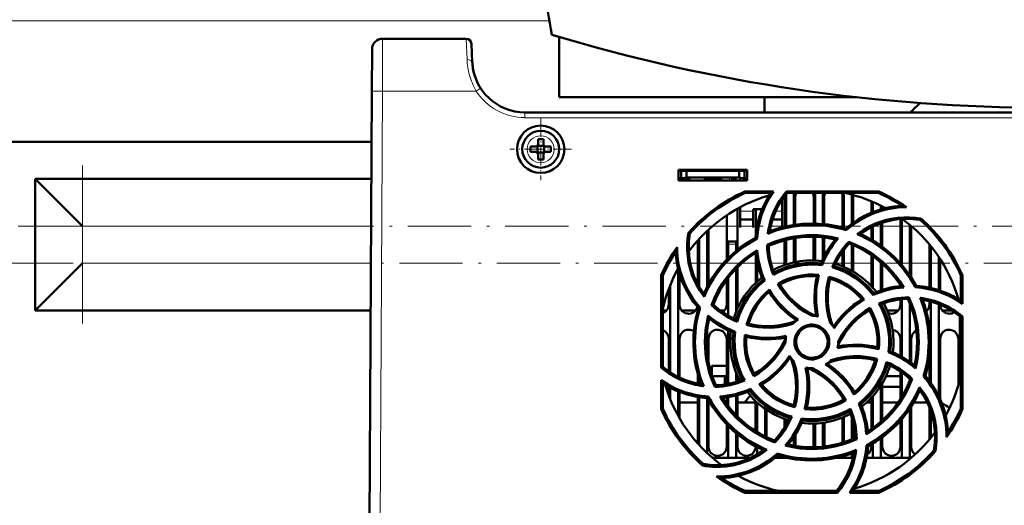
# Model space of a CAD drawing. Extents: x -1976 to 2357, y -1877 to 748.
# Tile 26 of 61: x 202 to 389, y -1624 to -1531. Entities that reach past the tile are written whole.
import ezdxf

# ---------------------------------------------------------------- set-up
doc = ezdxf.new("R2010")
doc.units = 0
doc.linetypes.add('DASHDOT', pattern=[18.5, 12, -3, 0.5, -3])

msp = doc.modelspace()

# ---------------------------------------------------------------- linework, layer by layer
at = {"color": 7, "lineweight": 18}
for p, q in [((302.22, -1531.57), (-9.09, -1531.57)), ((270.54, -1534.96), (270.49, -1544.91)), ((286.4, -1534.96), (286.59, -1538.93)), ((288.91, -1544.53), (288.32, -1544.91)), ((289.16, -1544.37), (288.91, -1544.53)), ((270.49, -1544.91), (270.07, -1626.96)), ((288.32, -1544.91), (270.49, -1544.91)), ((297.57, -1549.96), (297.57, -1548.96)), ((495.55, -1549.96), (297.57, -1549.96)), ((300.59, -1553.39), (300.57, -1553.39)), ((298, -1555.94), (298, -1555.96)), ((303.14, -1555.98), (303.14, -1555.96)), ((300.55, -1558.53), (300.57, -1558.53)), ((336.42, -1561.86), (336.42, -1561.34)), ((337.67, -1561.86), (337.67, -1561.46)), ((340.92, -1567.69), (338.42, -1567.69)), ((346.42, -1567.69), (345.21, -1567.69)), ((268.36, -1570.57), (213.57, -1570.57)), ((213.57, -1570.57), (213.57, -1577.57)), ((335.9, -1570.57), (333.16, -1570.57)), ((341.4, -1570.57), (337.92, -1570.57)), ((346.9, -1570.57), (344.23, -1570.57)), ((357.9, -1570.57), (356.84, -1570.57)), ((368.9, -1570.57), (365.42, -1570.57)), ((370.97, -1570.57), (370.92, -1570.57)), ((336.17, -1573.96), (337.67, -1573.96)), ((268.32, -1577.57), (213.57, -1577.57)), ((330.4, -1577.57), (328.98, -1577.57)), ((335.28, -1577.57), (332.43, -1577.57)), ((341.4, -1577.57), (338.82, -1577.57)), ((346.9, -1577.57), (344.31, -1577.57)), ((357.9, -1577.57), (356.59, -1577.57)), ((363.4, -1577.57), (359.93, -1577.57)), ((368.9, -1577.57), (368.85, -1577.57)), ((374.4, -1577.57), (370.93, -1577.57)), ((376.89, -1577.57), (376.43, -1577.57))]:
    msp.add_line(p, q, dxfattribs=at)
at = {"color": 7, "lineweight": 50}
for p, q in [((286.4, -1534.96), (270.54, -1534.96)), ((304.07, -1534.63), (304.07, -1546.07)), ((268.54, -1536.95), (268.49, -1544.91)), ((287.58, -1539.48), (287.4, -1535.91)), ((268.07, -1626.96), (268.49, -1544.91)), ((304.07, -1546.07), (360.57, -1546.07)), ((343.07, -1548.96), (343.07, -1546.07)), ((495.55, -1548.96), (297.57, -1548.96)), ((268.44, -1554.57), (24.69, -1554.57)), ((298.65, -1555.46), (299.57, -1555.46)), ((299.92, -1555.31), (299.93, -1555.32)), ((299.93, -1555.32), (301.21, -1555.32)), ((299.93, -1555.32), (299.93, -1556.59)), ((300.07, -1554.96), (300.07, -1554.04)), ((301.07, -1554.04), (301.07, -1554.96)), ((301.21, -1555.32), (301.22, -1555.31)), ((301.21, -1555.32), (301.21, -1556.59)), ((302.49, -1555.46), (301.57, -1555.46)), ((298.65, -1556.46), (299.57, -1556.46)), ((299.93, -1556.59), (299.92, -1556.61)), ((301.21, -1556.59), (299.93, -1556.59)), ((300.07, -1556.96), (300.07, -1557.88)), ((301.07, -1556.96), (301.07, -1557.88)), ((301.21, -1556.59), (301.22, -1556.61)), ((302.49, -1556.46), (301.57, -1556.46)), ((326.77, -1561.86), (326.77, -1559.86)), ((326.77, -1559.86), (339.77, -1559.86)), ((326.77, -1560.07), (339.77, -1560.07)), ((326.77, -1561.46), (327.27, -1561.46)), ((327.27, -1560.07), (327.27, -1561.52)), ((327.27, -1561.52), (328.27, -1561.34)), ((329.02, -1561.46), (327.6, -1561.46)), ((328.27, -1560.07), (328.27, -1561.34)), ((328.27, -1561.34), (338.27, -1561.34)), ((329.02, -1561.34), (329.02, -1561.46)), ((329.02, -1561.34), (329.02, -1561.46)), ((329.02, -1561.34), (329.02, -1561.46)), ((329.02, -1561.34), (329.02, -1561.46)), ((329.02, -1561.34), (329.02, -1561.46)), ((331.52, -1561.46), (331.52, -1561.34)), ((333.27, -1561.46), (331.52, -1561.46)), ((335.02, -1561.46), (333.27, -1561.46)), ((335.02, -1561.34), (335.02, -1561.46)), ((335.02, -1561.34), (335.02, -1561.46)), ((335.02, -1561.34), (335.02, -1561.46)), ((335.02, -1561.34), (335.02, -1561.46)), ((335.02, -1561.34), (335.02, -1561.46)), ((335.02, -1561.34), (335.02, -1561.46)), ((335.02, -1561.34), (335.02, -1561.46)), ((336.92, -1561.34), (336.92, -1561.46)), ((337.67, -1561.46), (336.92, -1561.46)), ((336.92, -1561.86), (336.92, -1561.46)), ((337.37, -1561.46), (337.37, -1561.86)), ((337.37, -1561.46), (337.67, -1561.46)), ((338.27, -1560.07), (338.27, -1561.34)), ((338.27, -1561.34), (339.27, -1561.52)), ((338.42, -1561.86), (338.42, -1561.37)), ((339.27, -1561.52), (339.27, -1560.07)), ((339.27, -1561.46), (339.77, -1561.46)), ((339.77, -1559.86), (339.77, -1561.86)), ((268.41, -1561.57), (204.57, -1561.57)), ((213.57, -1570.57), (204.57, -1561.57)), ((204.57, -1561.57), (204.57, -1586.57)), ((339.77, -1561.86), (326.77, -1561.86)), ((327.27, -1561.86), (327.27, -1561.52)), ((339.27, -1561.52), (339.27, -1561.86)), ((339.35, -1563.98), (344.78, -1563.98)), ((339.41, -1564.26), (339.35, -1563.98)), ((344.25, -1564.26), (339.41, -1564.26)), ((346.91, -1570.66), (346.91, -1564.96)), ((347.17, -1564.5), (347.17, -1570.6)), ((347.23, -1563.98), (364.78, -1563.98)), ((347.36, -1564.26), (347.23, -1563.98)), ((364.72, -1564.26), (347.36, -1564.26)), ((348.67, -1564.26), (348.67, -1570.32)), ((348.92, -1564.96), (348.92, -1570.28)), ((352.41, -1570.06), (352.41, -1564.96)), ((352.67, -1564.26), (352.67, -1570.07)), ((354.17, -1564.26), (354.17, -1570.16)), ((354.42, -1564.96), (354.42, -1570.18)), ((357.91, -1570.83), (357.91, -1564.96)), ((358.17, -1564.26), (358.17, -1570.9)), ((359.67, -1564.57), (359.67, -1570.09)), ((359.92, -1564.96), (359.92, -1569.9)), ((364.78, -1563.98), (364.72, -1564.26)), ((338.42, -1566.97), (338.42, -1567.87)), ((346.42, -1567.87), (346.42, -1565.51)), ((363.41, -1567.98), (363.41, -1565.87)), ((363.67, -1565.98), (363.67, -1567.88)), ((365.17, -1566.69), (365.17, -1567.37)), ((365.42, -1566.82), (365.42, -1567.29)), ((335.9, -1576.91), (335.91, -1568.48)), ((337.92, -1567.24), (337.93, -1575.06)), ((338.42, -1567.87), (338.42, -1570.82)), ((340.92, -1567.32), (342.63, -1567.32)), ((340.92, -1567.87), (340.92, -1567.32)), ((340.92, -1570.82), (340.92, -1567.87)), ((341.4, -1572.63), (341.41, -1567.32)), ((346.42, -1570.78), (346.42, -1567.87)), ((338.42, -1569.32), (340.92, -1569.32)), ((344.57, -1569.32), (346.42, -1569.32)), ((363.4, -1573.13), (363.41, -1570.72)), ((363.67, -1570.6), (363.67, -1573.28)), ((365.17, -1569.99), (365.17, -1574.27)), ((365.42, -1569.9), (365.43, -1574.46)), ((368.9, -1577.63), (368.91, -1569.21)), ((369.17, -1569.19), (369.17, -1577.94)), ((370.67, -1570.31), (370.67, -1579.9)), ((370.93, -1570.53), (370.93, -1580.3)), ((372.66, -1569.39), (372.79, -1569.13)), ((328.9, -1571.96), (328.63, -1571.83)), ((332.17, -1571.47), (332.17, -1582.06)), ((332.43, -1571.22), (332.43, -1581.57)), ((338.42, -1570.82), (338.42, -1570.82)), ((340.92, -1570.82), (340.92, -1570.82)), ((352.4, -1577.06), (352.4, -1572.56)), ((352.67, -1572.57), (352.67, -1577.07)), ((354.17, -1572.67), (354.17, -1576.86)), ((358.6, -1571.33), (358.53, -1571.01)), ((330.4, -1581.56), (330.4, -1573.28)), ((330.67, -1572.99), (330.67, -1582.04)), ((336.17, -1573.96), (336.17, -1573.46)), ((337.67, -1573.46), (336.17, -1573.46)), ((336.17, -1576.64), (336.17, -1573.96)), ((337.67, -1573.46), (337.67, -1573.96)), ((337.67, -1575.27), (337.67, -1573.96)), ((341.68, -1572.93), (341.4, -1572.75)), ((343.57, -1574.14), (343.87, -1574.32)), ((346.9, -1577.95), (346.9, -1573.24)), ((347.17, -1573.17), (347.17, -1577.86)), ((348.67, -1572.85), (348.67, -1577.44)), ((348.93, -1572.81), (348.93, -1577.38)), ((354.43, -1572.7), (354.43, -1576.31)), ((359.09, -1573.53), (359.16, -1573.86)), ((359.67, -1574.06), (359.67, -1579.05)), ((359.93, -1574.17), (359.93, -1579.2)), ((374.4, -1582.24), (374.4, -1574.07)), ((374.67, -1574.39), (374.67, -1582.3)), ((341.4, -1581.31), (341.4, -1575.64)), ((357.9, -1578.2), (357.9, -1575.39)), ((358.17, -1575.03), (358.17, -1578.31)), ((363.4, -1581.99), (363.4, -1576.08)), ((363.67, -1576.27), (363.67, -1582.28)), ((213.57, -1577.57), (204.57, -1586.57)), ((341.67, -1581.07), (341.67, -1577.17)), ((354.01, -1577.99), (353.82, -1577.66)), ((365.17, -1577.45), (365.17, -1582.76)), ((365.43, -1577.68), (365.43, -1582.67)), ((376.17, -1576.43), (376.17, -1582.71)), ((376.43, -1576.83), (376.43, -1582.8)), ((323.45, -1597.41), (323.47, -1579.84)), ((323.47, -1579.84), (323.77, -1579.91)), ((323.77, -1597.26), (323.77, -1579.91)), ((326.67, -1578.69), (326.67, -1599.17)), ((326.93, -1579.66), (326.93, -1585.46)), ((337.67, -1586.83), (337.67, -1578.68)), ((337.93, -1578.41), (337.93, -1585.46)), ((380.37, -1579.91), (380.66, -1579.84)), ((380.37, -1584.75), (380.37, -1579.91)), ((380.66, -1579.84), (380.67, -1585.32)), ((325.17, -1581.73), (325.17, -1598.31)), ((335.9, -1585.46), (335.9, -1580.78)), ((336.17, -1587.55), (336.17, -1580.43)), ((343.14, -1580.88), (342.77, -1580.79)), ((345.59, -1581.52), (346, -1581.63)), ((355.3, -1580.18), (355.51, -1580.55)), ((368.9, -1581.95), (368.9, -1581.76)), ((371.69, -1582.18), (371.87, -1581.89)), ((324.9, -1585.46), (324.9, -1582.41)), ((363.74, -1583.64), (363.84, -1583.27)), ((333.02, -1585.54), (333.37, -1585.46)), ((368.9, -1585.46), (368.9, -1584.47)), ((369.17, -1584.44), (369.17, -1595.38)), ((370.31, -1584.36), (370.5, -1584.06)), ((370.67, -1585.21), (370.67, -1596.34)), ((374.4, -1585.46), (374.4, -1584.81)), ((374.67, -1584.88), (374.67, -1600.34)), ((376.17, -1585.38), (376.17, -1602.84)), ((379.9, -1584.45), (379.9, -1584.42)), ((268.27, -1586.57), (204.57, -1586.57)), ((324.49, -1586.57), (323.76, -1586.57)), ((329.99, -1586.57), (327.34, -1586.57)), ((330.85, -1586.02), (330.51, -1586.1)), ((335.49, -1586.57), (334.69, -1586.57)), ((363, -1586.5), (363.11, -1586.08)), ((368.49, -1586.57), (366.36, -1586.57)), ((373.99, -1586.57), (373.76, -1586.57)), ((378.58, -1586.57), (376.84, -1586.57)), ((339.67, -1589.33), (340.05, -1589.12)), ((380.17, -1587.69), (380.17, -1599.73)), ((380.37, -1587.86), (380.67, -1587.72)), ((380.37, -1605.21), (380.37, -1587.86)), ((380.67, -1587.72), (380.68, -1605.28)), ((332.17, -1590.55), (332.17, -1594.56)), ((336.17, -1600.51), (336.17, -1590.37)), ((337.5, -1590.61), (337.17, -1590.81)), ((324.89, -1598.12), (324.9, -1591.96)), ((326.93, -1591.96), (326.94, -1599.3)), ((332.43, -1591.96), (332.44, -1596.41)), ((335.89, -1600.56), (335.9, -1591.96)), ((347.07, -1592.56), (347.07, -1592.67)), ((357.07, -1592.56), (357.06, -1592.45)), ((368.89, -1595.23), (368.9, -1591.96)), ((370.93, -1591.96), (370.94, -1596.54)), ((376.43, -1591.96), (376.44, -1603.43)), ((379.89, -1600.73), (379.9, -1591.96)), ((366.62, -1594.52), (366.96, -1594.31)), ((364.47, -1595.78), (364.08, -1596.01)), ((374.39, -1599.97), (374.39, -1595.35)), ((323.77, -1597.26), (323.45, -1597.41)), ((330.39, -1600.46), (330.39, -1598.61)), ((335.89, -1597.07), (333.07, -1597.07)), ((333.07, -1598.81), (333.07, -1597.07)), ((337.67, -1600.15), (337.67, -1598.3)), ((341.02, -1599.05), (341.13, -1598.62)), ((367.02, -1597.07), (366.89, -1597.07)), ((367.02, -1597.07), (366.89, -1597.07)), ((368.89, -1603.38), (368.89, -1598.16)), ((369.17, -1598.35), (369.17, -1602.94)), ((323.45, -1605.28), (323.45, -1599.78)), ((323.77, -1605.21), (323.77, -1600.38)), ((330.67, -1599.51), (330.67, -1600.52)), ((335.89, -1599.07), (333.15, -1599.07)), ((335.57, -1600.61), (335.57, -1599.07)), ((337.94, -1598.94), (337.94, -1600.07)), ((338, -1599.07), (337.94, -1599.07)), ((365.44, -1600.4), (365.44, -1607.43)), ((368.89, -1599.07), (366.13, -1599.07)), ((370.67, -1599.57), (370.67, -1599.91)), ((371.13, -1599.58), (370.76, -1599.66)), ((373.27, -1599.1), (373.62, -1599.02)), ((324.89, -1602.69), (324.89, -1601.06)), ((325.17, -1601.21), (325.17, -1603.4)), ((326.67, -1601.93), (326.67, -1606.56)), ((326.94, -1602.04), (326.94, -1607.05)), ((333.62, -1601.08), (333.82, -1600.76)), ((340.29, -1601.85), (340.39, -1601.47)), ((365.17, -1600.85), (365.17, -1607.68)), ((368.89, -1601.07), (365.44, -1601.07)), ((326.94, -1604.07), (330.39, -1604.07)), ((330.39, -1611.82), (330.39, -1603.01)), ((330.67, -1603.06), (330.67, -1612.13)), ((332.17, -1603.22), (332.17, -1613.66)), ((332.26, -1603.23), (332.45, -1602.92)), ((332.44, -1603.57), (332.44, -1612.46)), ((332.44, -1604.07), (332.73, -1604.07)), ((335.71, -1604.07), (335.89, -1604.07)), ((335.89, -1604.32), (335.89, -1603.09)), ((336.17, -1604.69), (336.17, -1603.05)), ((337.67, -1606.44), (337.67, -1602.74)), ((337.94, -1602.67), (337.94, -1606.72)), ((337.94, -1604.07), (341.39, -1604.07)), ((341.39, -1609.47), (341.39, -1603.8)), ((341.67, -1609.64), (341.67, -1604.05)), ((358.56, -1603.61), (358.13, -1603.49)), ((360.97, -1604.24), (361.36, -1604.33)), ((362.44, -1604.07), (363.39, -1604.07)), ((363.39, -1609.05), (363.39, -1603.14)), ((363.67, -1602.84), (363.67, -1608.85)), ((365.44, -1604.07), (368.42, -1604.07)), ((371.4, -1604.07), (373.99, -1604.07)), ((323.77, -1605.21), (323.45, -1605.28)), ((343.17, -1605.25), (343.17, -1610.47)), ((343.44, -1605.44), (343.44, -1610.61)), ((348.62, -1604.58), (348.85, -1604.97)), ((370.67, -1605.22), (370.67, -1614.56)), ((370.94, -1604.81), (370.94, -1612.46)), ((374.39, -1611.07), (374.39, -1604.99)), ((374.67, -1605.74), (374.67, -1610.73)), ((380.68, -1605.28), (380.37, -1605.21)), ((335.89, -1612.46), (335.89, -1608.2)), ((346.89, -1608.74), (346.89, -1607.17)), ((347.17, -1607.27), (347.17, -1608.26)), ((350.1, -1607.11), (350.31, -1607.46)), ((352.39, -1612.46), (352.39, -1608.06)), ((352.67, -1608.05), (352.67, -1612.55)), ((354.17, -1607.92), (354.17, -1612.45)), ((354.44, -1607.88), (354.44, -1612.42)), ((357.89, -1611.7), (357.89, -1606.93)), ((358.17, -1606.81), (358.17, -1611.61)), ((359.67, -1607), (359.67, -1611.06)), ((359.94, -1608.09), (359.94, -1610.94)), ((368.89, -1612.46), (368.89, -1607.5)), ((369.17, -1607.18), (369.17, -1614.56)), ((336.17, -1614.56), (336.17, -1608.48)), ((337.67, -1614.56), (337.67, -1609.85)), ((337.94, -1610.08), (337.94, -1612.46)), ((345.05, -1611.64), (344.97, -1611.26)), ((348.67, -1610.6), (348.67, -1612.27)), ((348.94, -1610.17), (348.94, -1612.32)), ((360.59, -1611.01), (360.26, -1610.8)), ((363.67, -1611.84), (363.67, -1614.56)), ((365.17, -1610.86), (365.17, -1614.56)), ((365.44, -1610.65), (365.44, -1612.46)), ((341.39, -1612.46), (341.39, -1612.37)), ((341.67, -1613.89), (341.67, -1612.51)), ((345.6, -1614.11), (345.52, -1613.75)), ((352.38, -1612.56), (352.39, -1612.46)), ((359.67, -1613.74), (359.67, -1614.56)), ((362.42, -1612.17), (362.73, -1612.37)), ((363.39, -1612.46), (363.39, -1612.01)), ((375.23, -1613.16), (375.54, -1613.31)), ((336.17, -1614.56), (333.17, -1614.56)), ((337.67, -1614.56), (336.17, -1614.56)), ((340.39, -1614.56), (337.67, -1614.56)), ((347.17, -1614.56), (345.07, -1614.56)), ((345.58, -1614.13), (345.62, -1614.12)), ((347.17, -1614.52), (347.17, -1614.56)), ((347.34, -1614.56), (347.17, -1614.56)), ((358.17, -1614.56), (356.79, -1614.56)), ((358.17, -1614.22), (358.17, -1614.56)), ((359.67, -1614.56), (358.17, -1614.56)), ((359.9, -1614.56), (359.67, -1614.56)), ((363.67, -1614.56), (362.45, -1614.56)), ((365.17, -1614.56), (363.67, -1614.56)), ((369.17, -1614.56), (365.17, -1614.56)), ((370.67, -1614.56), (369.17, -1614.56)), ((370.96, -1614.56), (370.67, -1614.56)), ((331.47, -1615.73), (331.32, -1616.03)), ((339.34, -1621.19), (339.41, -1620.86)), ((356.92, -1621.19), (339.34, -1621.19)), ((339.41, -1620.86), (356.77, -1620.86)), ((356.77, -1620.86), (356.92, -1621.19)), ((364.79, -1621.19), (359.25, -1621.19)), ((359.88, -1620.86), (364.72, -1620.86)), ((364.72, -1620.86), (364.79, -1621.19))]:
    msp.add_line(p, q, dxfattribs=at)
at = {"color": 7, "linetype": 'DASHDOT', "lineweight": 18, "ltscale": 0.292499}
msp.add_line((300.57, -1550.11), (300.57, -1561.81), dxfattribs=at)
at = {"color": 7, "linetype": 'DASHDOT', "lineweight": 18, "ltscale": 0.2925}
msp.add_line((306.42, -1555.96), (294.72, -1555.96), dxfattribs=at)
at = {"color": 7, "linetype": 'DASHDOT', "lineweight": 18}
for p, q in [((213.57, -1589.07), (213.57, -1559.07)), ((182.83, -1570.57), (443.61, -1570.57)), ((433.74, -1577.57), (183.73, -1577.57))]:
    msp.add_line(p, q, dxfattribs=at)
at = {"color": 7, "linetype": 'DASHDOT', "lineweight": 18, "ltscale": 0.003525}
for p, q in [((327.27, -1561.33), (327.27, -1561.47)), ((333.27, -1561.33), (333.27, -1561.47))]:
    msp.add_line(p, q, dxfattribs=at)
at = {"color": 7, "linetype": 'DASHDOT', "lineweight": 18, "ltscale": 0.01553}
for p, q in [((336.42, -1561.29), (336.42, -1561.91)), ((337.67, -1561.29), (337.67, -1561.91))]:
    msp.add_line(p, q, dxfattribs=at)
at = {"color": 7, "linetype": 'DASHDOT', "lineweight": 18, "ltscale": 0.045015}
msp.add_line((337.82, -1573.96), (336.01, -1573.96), dxfattribs=at)
at = {"color": 7, "lineweight": 18}
msp.add_lwpolyline([(268.49, -1544.91), (268.5, -1544.91), (268.52, -1544.91), (270.49, -1544.91)], dxfattribs=at)
at = {"color": 7, "lineweight": 50}
for points in [[(344.78, -1563.98), (343.97, -1565.26), (343.27, -1566.6), (342.86, -1567.54), (342.51, -1568.5), (342.22, -1569.47), (341.99, -1570.45), (341.79, -1571.68), (341.68, -1572.93)], [(358.53, -1571.01), (359.66, -1570.1), (360.84, -1569.29), (362.08, -1568.59), (363.37, -1568), (364.7, -1567.51), (366.14, -1567.11), (367.63, -1566.84), (369.15, -1566.69)], [(360.69, -1572.09), (361.85, -1571.27), (363.09, -1570.56), (363.96, -1570.15), (364.85, -1569.8), (365.99, -1569.43), (367.15, -1569.16), (368.34, -1568.98), (369.53, -1568.89), (370.62, -1568.89), (371.71, -1568.97), (372.79, -1569.13)], [(358.53, -1571.01), (356.83, -1570.57), (355.12, -1570.27), (353.4, -1570.1), (351.68, -1570.06), (350.24, -1570.13), (348.82, -1570.3), (347.39, -1570.55), (345.98, -1570.9), (345.01, -1571.2), (344.04, -1571.54)], [(372.66, -1569.39), (371.24, -1569.21), (369.82, -1569.17), (368.42, -1569.26), (367.05, -1569.47), (365.83, -1569.78), (364.65, -1570.18), (363.49, -1570.68), (362.35, -1571.3), (361.26, -1572.03)], [(331.6, -1583.96), (330.78, -1582.79), (330.07, -1581.56), (329.66, -1580.69), (329.3, -1579.8), (328.94, -1578.66), (328.66, -1577.5), (328.48, -1576.32), (328.39, -1575.13), (328.39, -1574.03), (328.47, -1572.93), (328.63, -1571.83)], [(328.9, -1571.96), (328.72, -1573.39), (328.67, -1574.8), (328.76, -1576.2), (328.98, -1577.58), (329.28, -1578.79), (329.68, -1579.98), (330.19, -1581.14), (330.81, -1582.27), (331.53, -1583.37)], [(343.57, -1574.14), (344.93, -1573.57), (346.31, -1573.1), (347.73, -1572.74), (348.81, -1572.53), (349.91, -1572.39), (351.02, -1572.3), (352.13, -1572.27), (353.22, -1572.3), (354.31, -1572.39), (355.69, -1572.6), (357.06, -1572.9)], [(343.86, -1574.32), (345.4, -1573.7), (346.97, -1573.22), (348.55, -1572.87), (350.16, -1572.65), (351.75, -1572.56), (353.34, -1572.6), (354.94, -1572.77), (356.54, -1573.07)], [(371.87, -1581.89), (370.98, -1580.38), (369.99, -1578.96), (368.89, -1577.62), (367.7, -1576.38), (366.64, -1575.42), (365.51, -1574.52), (364.33, -1573.69), (363.08, -1572.94), (362.18, -1572.46), (361.26, -1572.03)], [(341.4, -1572.75), (339.88, -1573.64), (338.46, -1574.64), (337.13, -1575.73), (335.89, -1576.92), (334.92, -1577.99), (334.02, -1579.11), (333.2, -1580.3), (332.45, -1581.54), (331.97, -1582.44), (331.53, -1583.37)], [(359.09, -1573.52), (360.45, -1574.08), (361.76, -1574.73), (363.01, -1575.48), (363.93, -1576.1), (364.81, -1576.77), (365.65, -1577.49), (366.46, -1578.25), (367.21, -1579.05), (367.92, -1579.88), (368.75, -1581.01), (369.52, -1582.2)], [(359.16, -1573.86), (360.69, -1574.51), (362.14, -1575.28), (363.51, -1576.16), (364.8, -1577.14), (365.98, -1578.2), (367.08, -1579.35), (368.1, -1580.6), (369.01, -1581.94)], [(330.51, -1586.1), (329.6, -1584.97), (328.8, -1583.78), (328.1, -1582.55), (327.5, -1581.26), (327.01, -1579.93), (326.61, -1578.48), (326.34, -1577), (326.2, -1575.48)], [(333.02, -1585.54), (333.58, -1584.18), (334.23, -1582.87), (334.97, -1581.61), (335.59, -1580.7), (336.27, -1579.82), (336.99, -1578.98), (337.75, -1578.17), (338.55, -1577.42), (339.39, -1576.71), (340.51, -1575.88), (341.69, -1575.12)], [(333.37, -1585.46), (334.02, -1583.94), (334.78, -1582.49), (335.66, -1581.12), (336.64, -1579.83), (337.7, -1578.64), (338.86, -1577.54), (340.1, -1576.53), (341.44, -1575.62)], [(354.01, -1577.99), (352.61, -1577.87), (351.21, -1577.89), (350.27, -1577.98), (349.33, -1578.13), (348.39, -1578.34), (347.05, -1578.75), (345.76, -1579.28), (344.75, -1579.81)], [(353.82, -1577.66), (352.3, -1577.56), (350.79, -1577.6), (349.31, -1577.8), (347.85, -1578.15), (346.43, -1578.65), (345.66, -1579), (344.9, -1579.38)], [(345.59, -1581.52), (346.64, -1580.97), (347.71, -1580.52), (348.82, -1580.17), (350.09, -1579.91), (351.39, -1579.77), (352.4, -1579.76), (353.42, -1579.83)], [(353.04, -1580.1), (351.83, -1580.06), (350.63, -1580.13), (349.44, -1580.33), (348.29, -1580.64), (347.16, -1581.06), (346, -1581.63)], [(363.74, -1583.64), (362.84, -1582.57), (361.84, -1581.59), (361.11, -1580.99), (360.34, -1580.43), (359.53, -1579.91), (358.29, -1579.25), (357.01, -1578.71), (355.91, -1578.37)], [(343.14, -1580.88), (342.07, -1581.79), (341.09, -1582.8), (340.49, -1583.53), (339.92, -1584.3), (339.41, -1585.11), (338.95, -1585.94), (338.34, -1587.31), (337.88, -1588.73)], [(351.97, -1587.56), (350.72, -1586.86), (349.55, -1586.05), (348.81, -1585.44), (348.11, -1584.79), (347.45, -1584.09), (346.83, -1583.36), (346.18, -1582.46), (345.59, -1581.52)], [(346.01, -1581.63), (346.42, -1582.28), (346.87, -1582.91), (347.84, -1584.08), (348.93, -1585.14), (349.63, -1585.72), (350.36, -1586.26), (351.14, -1586.76), (351.95, -1587.21), (352.78, -1587.61)], [(355.53, -1588.95), (355.14, -1587.57), (354.89, -1586.17), (354.77, -1584.74), (354.79, -1583.3), (354.87, -1582.35), (355.02, -1581.41), (355.3, -1580.18)], [(355.51, -1580.54), (355.21, -1582.04), (355.07, -1583.54), (355.07, -1585.04), (355.24, -1586.53), (355.56, -1588), (355.79, -1588.79), (356.07, -1589.57)], [(355.51, -1580.55), (355.26, -1581.76), (355.11, -1582.98), (355.07, -1584.19), (355.12, -1585.4), (355.27, -1586.6), (355.51, -1587.8), (355.76, -1588.69), (356.07, -1589.57)], [(355.3, -1580.18), (356.42, -1580.52), (357.5, -1580.96), (358.52, -1581.5), (359.61, -1582.21), (360.62, -1583.03), (361.35, -1583.74), (362.02, -1584.52)], [(339.67, -1589.33), (340.02, -1588.2), (340.47, -1587.12), (341.01, -1586.09), (341.72, -1585.01), (342.54, -1584), (343.25, -1583.27), (344.02, -1582.6)], [(380.67, -1585.32), (379.39, -1584.49), (378.05, -1583.79), (377.12, -1583.39), (376.16, -1583.03), (375.19, -1582.74), (374.21, -1582.51), (372.96, -1582.3), (371.69, -1582.18)], [(323.77, -1587.09), (324.19, -1586.86), (324.42, -1586.65), (324.7, -1586.24), (324.86, -1585.78), (324.9, -1585.46)], [(326.93, -1585.46), (327, -1585.93), (327.2, -1586.37), (327.38, -1586.63), (327.61, -1586.84), (328.03, -1587.07), (328.49, -1587.18), (328.67, -1587.19)], [(335.14, -1586.9), (335.42, -1586.65), (335.7, -1586.24), (335.86, -1585.78), (335.9, -1585.46)], [(366.62, -1594.52), (366.74, -1593.13), (366.73, -1591.73), (366.64, -1590.79), (366.49, -1589.85), (366.28, -1588.91), (365.88, -1587.56), (365.35, -1586.27), (364.81, -1585.24)], [(366.96, -1594.31), (367.07, -1592.79), (367.02, -1591.29), (366.83, -1589.8), (366.48, -1588.35), (365.97, -1586.93), (365.63, -1586.15), (365.24, -1585.39)], [(367.17, -1587.19), (367.56, -1587.15), (367.93, -1587.02), (368.19, -1586.86), (368.42, -1586.65), (368.7, -1586.24), (368.86, -1585.78), (368.9, -1585.46)], [(370.31, -1584.36), (370.92, -1585.9), (371.41, -1587.46), (371.76, -1589.05), (371.97, -1590.66), (372.06, -1592.25), (372.03, -1593.84), (371.86, -1595.44), (371.56, -1597.03)], [(370.5, -1584.06), (371.07, -1585.41), (371.53, -1586.8), (371.9, -1588.21), (372.1, -1589.3), (372.25, -1590.39), (372.34, -1591.5), (372.37, -1592.61), (372.34, -1593.7), (372.25, -1594.79), (372.05, -1596.2), (371.74, -1597.6)], [(373.62, -1599.02), (374.06, -1597.33), (374.36, -1595.61), (374.53, -1593.9), (374.56, -1592.18), (374.49, -1590.74), (374.33, -1589.31), (374.08, -1587.89), (373.73, -1586.48), (373.43, -1585.5), (373.09, -1584.54)], [(373.81, -1586.77), (373.92, -1586.65), (374.2, -1586.24), (374.36, -1585.78), (374.4, -1585.46)], [(376.43, -1585.48), (376.51, -1585.94), (376.7, -1586.37), (376.88, -1586.63), (377.11, -1586.84), (377.53, -1587.07), (377.99, -1587.18), (378.17, -1587.19)], [(328.67, -1587.19), (329.06, -1587.15), (329.43, -1587.02), (329.69, -1586.86), (329.92, -1586.65), (330.17, -1586.29), (330.34, -1585.89)], [(330.51, -1586.1), (330.07, -1587.8), (329.77, -1589.51), (329.6, -1591.22), (329.57, -1592.94), (329.64, -1594.38), (329.8, -1595.81), (330.05, -1597.23), (330.4, -1598.64), (330.7, -1599.62), (331.04, -1600.58)], [(333.62, -1601.08), (333.06, -1599.72), (332.59, -1598.33), (332.23, -1596.92), (332.02, -1595.84), (331.87, -1594.74), (331.79, -1593.63), (331.76, -1592.52), (331.79, -1591.43), (331.88, -1590.34), (332.09, -1588.93), (332.39, -1587.54)], [(357.01, -1593.28), (357.59, -1592.12), (358.26, -1591.02), (359.02, -1589.99), (359.86, -1589.02), (360.78, -1588.13), (361.85, -1587.27), (363, -1586.5)], [(357.06, -1592.45), (357.77, -1591.21), (358.58, -1590.04), (359.19, -1589.3), (359.84, -1588.6), (360.54, -1587.94), (361.28, -1587.32), (362.17, -1586.67), (363.11, -1586.08)], [(364.53, -1593.54), (364.57, -1592.32), (364.49, -1591.12), (364.3, -1589.94), (363.99, -1588.78), (363.57, -1587.66), (363, -1586.5)], [(363.11, -1586.08), (363.66, -1587.12), (364.11, -1588.19), (364.46, -1589.29), (364.72, -1590.56), (364.86, -1591.86), (364.87, -1592.89), (364.8, -1593.93)], [(333.82, -1600.76), (333.21, -1599.23), (332.72, -1597.66), (332.37, -1596.07), (332.16, -1594.46), (332.07, -1592.88), (332.1, -1591.28), (332.27, -1589.68), (332.57, -1588.09)], [(348.46, -1589.1), (347.08, -1589.48), (345.68, -1589.74), (344.25, -1589.86), (342.81, -1589.84), (341.86, -1589.76), (340.91, -1589.62), (339.67, -1589.33)], [(340.05, -1589.12), (341.54, -1589.41), (343.04, -1589.56), (344.54, -1589.55), (346.03, -1589.39), (347.5, -1589.07), (348.29, -1588.83), (349.07, -1588.55)], [(340.05, -1589.12), (341.26, -1589.37), (342.48, -1589.51), (343.7, -1589.56), (344.9, -1589.51), (346.1, -1589.36), (347.3, -1589.11), (348.19, -1588.86), (349.07, -1588.55)], [(348.76, -1592.56), (348.79, -1592.12), (348.87, -1591.69), (349.02, -1591.28), (349.22, -1590.88), (349.47, -1590.51), (349.77, -1590.18), (350.1, -1589.9), (350.47, -1589.66), (350.88, -1589.48), (351.31, -1589.34), (351.75, -1589.27), (352.18, -1589.26), (352.62, -1589.3), (353.06, -1589.41), (353.48, -1589.57), (353.86, -1589.78), (354.21, -1590.04), (354.52, -1590.35), (354.8, -1590.7), (355.03, -1591.09), (355.2, -1591.5), (355.33, -1592.02), (355.37, -1592.56)], [(324.9, -1591.96), (324.82, -1591.5), (324.63, -1591.05), (324.44, -1590.8), (324.22, -1590.58), (324, -1590.44), (323.77, -1590.34)], [(328.67, -1590.23), (328.27, -1590.27), (327.9, -1590.41), (327.64, -1590.57), (327.41, -1590.77), (327.13, -1591.18), (326.97, -1591.64), (326.93, -1591.96)], [(334.17, -1590.23), (333.77, -1590.27), (333.4, -1590.41), (333.14, -1590.57), (332.91, -1590.77), (332.63, -1591.18), (332.47, -1591.64), (332.43, -1591.96)], [(335.9, -1591.96), (335.82, -1591.5), (335.63, -1591.05), (335.44, -1590.8), (335.22, -1590.58), (334.8, -1590.35), (334.34, -1590.24), (334.17, -1590.23)], [(337.17, -1590.81), (337.06, -1592.33), (337.11, -1593.83), (337.3, -1595.32), (337.65, -1596.77), (338.16, -1598.19), (338.5, -1598.97), (338.89, -1599.73)], [(337.5, -1590.61), (337.39, -1592.01), (337.41, -1593.42), (337.5, -1594.36), (337.65, -1595.3), (337.86, -1596.24), (338.12, -1597.14), (338.37, -1597.86), (338.65, -1598.55), (338.98, -1599.23), (339.34, -1599.89)], [(341.02, -1599.05), (340.47, -1598), (340.01, -1596.92), (339.67, -1595.81), (339.4, -1594.54), (339.27, -1593.25), (339.26, -1592.22), (339.33, -1591.2)], [(355.07, -1592.56), (355.01, -1592.02), (354.85, -1591.47), (354.6, -1590.96), (354.36, -1590.63), (354.07, -1590.33), (353.74, -1590.07), (353.37, -1589.86), (352.98, -1589.7), (352.58, -1589.6), (351.96, -1589.56), (351.35, -1589.65), (350.95, -1589.77), (350.57, -1589.96), (350.22, -1590.2), (349.92, -1590.47), (349.66, -1590.78), (349.36, -1591.27), (349.17, -1591.81), (349.07, -1592.35), (349.07, -1592.56)], [(368.9, -1591.96), (368.82, -1591.5), (368.63, -1591.05), (368.44, -1590.8), (368.22, -1590.58), (367.83, -1590.36), (367.39, -1590.24)], [(371.95, -1590.38), (371.64, -1590.57), (371.41, -1590.77), (371.13, -1591.18), (370.97, -1591.64), (370.93, -1591.96)], [(378.17, -1590.23), (377.77, -1590.27), (377.4, -1590.41), (377.14, -1590.57), (376.91, -1590.77), (376.63, -1591.18), (376.47, -1591.64), (376.43, -1591.96)], [(379.9, -1591.96), (379.82, -1591.5), (379.63, -1591.05), (379.44, -1590.8), (379.22, -1590.58), (378.8, -1590.35), (378.34, -1590.24), (378.17, -1590.23)], [(339.6, -1591.58), (339.56, -1592.8), (339.64, -1594), (339.83, -1595.18), (340.14, -1596.34), (340.56, -1597.47), (341.13, -1598.62)], [(347.07, -1592.67), (346.36, -1593.91), (345.55, -1595.09), (344.95, -1595.83), (344.29, -1596.53), (343.6, -1597.19), (342.86, -1597.81), (341.97, -1598.46), (341.02, -1599.05)], [(341.13, -1598.62), (341.79, -1598.21), (342.41, -1597.76), (343.58, -1596.78), (344.64, -1595.7), (345.22, -1595), (345.76, -1594.26), (346.26, -1593.49), (346.71, -1592.68), (347.12, -1591.84)], [(355.37, -1592.56), (355.35, -1593), (355.26, -1593.43), (355.12, -1593.85), (354.92, -1594.24), (354.66, -1594.61), (354.36, -1594.95), (354.03, -1595.23), (353.66, -1595.46), (353.25, -1595.65), (352.82, -1595.78), (352.39, -1595.86), (351.95, -1595.87), (351.52, -1595.83), (351.08, -1595.72), (350.66, -1595.56), (350.28, -1595.35), (349.93, -1595.09), (349.61, -1594.78), (349.34, -1594.43), (349.11, -1594.04), (348.93, -1593.64), (348.8, -1593.11), (348.76, -1592.56)], [(349.07, -1592.56), (349.12, -1593.11), (349.28, -1593.65), (349.54, -1594.16), (349.77, -1594.5), (350.06, -1594.79), (350.39, -1595.05), (350.76, -1595.26), (351.15, -1595.42), (351.55, -1595.52), (352.17, -1595.56), (352.78, -1595.47), (353.18, -1595.35), (353.56, -1595.16), (353.91, -1594.92), (354.21, -1594.65), (354.47, -1594.34), (354.77, -1593.85), (354.96, -1593.31), (355.06, -1592.77), (355.07, -1592.56)], [(348.06, -1595.55), (348.54, -1597), (348.87, -1598.47), (349.05, -1599.96), (349.07, -1601.45), (348.94, -1602.95), (348.8, -1603.77), (348.62, -1604.58)], [(348.06, -1595.55), (348.52, -1596.96), (348.84, -1598.39), (349.02, -1599.84), (349.06, -1601.3), (348.96, -1602.76), (348.82, -1603.67), (348.62, -1604.58)], [(348.61, -1596.18), (349, -1597.56), (349.25, -1598.96), (349.37, -1600.39), (349.36, -1601.83), (349.27, -1602.78), (349.13, -1603.73), (348.85, -1604.97)], [(364.08, -1596.01), (362.59, -1595.71), (361.09, -1595.56), (359.59, -1595.57), (358.1, -1595.73), (356.63, -1596.05), (355.84, -1596.29), (355.06, -1596.57)], [(364.08, -1596.01), (362.87, -1595.76), (361.65, -1595.61), (360.43, -1595.56), (359.23, -1595.61), (358.03, -1595.76), (356.83, -1596.01), (355.94, -1596.26), (355.06, -1596.57)], [(355.68, -1596.01), (357.06, -1595.63), (358.47, -1595.38), (359.9, -1595.26), (361.34, -1595.28), (362.29, -1595.36), (363.23, -1595.5), (364.47, -1595.78)], [(364.47, -1595.78), (364.13, -1596.9), (363.69, -1597.97), (363.16, -1599), (362.45, -1600.09), (361.63, -1601.1), (360.9, -1601.85), (360.1, -1602.54)], [(360.97, -1604.24), (362.03, -1603.34), (363, -1602.35), (363.6, -1601.62), (364.17, -1600.85), (364.69, -1600.04), (365.15, -1599.21), (365.77, -1597.83), (366.25, -1596.38)], [(358.13, -1603.49), (357.71, -1602.84), (357.26, -1602.21), (356.29, -1601.04), (355.2, -1599.98), (354.5, -1599.4), (353.77, -1598.86), (352.99, -1598.36), (352.18, -1597.91), (351.35, -1597.51)], [(352.18, -1597.56), (353.43, -1598.26), (354.6, -1599.08), (355.34, -1599.68), (356.04, -1600.34), (356.71, -1601.04), (357.32, -1601.77), (357.98, -1602.67), (358.57, -1603.61)], [(323.45, -1599.78), (324.72, -1600.6), (326.06, -1601.31), (327, -1601.71), (327.96, -1602.07), (328.93, -1602.36), (329.91, -1602.59), (331.17, -1602.81), (332.45, -1602.92)], [(348.85, -1604.97), (347.73, -1604.63), (346.67, -1604.2), (345.64, -1603.66), (344.55, -1602.95), (343.53, -1602.13), (342.78, -1601.4), (342.08, -1600.6)], [(371.13, -1599.58), (370.57, -1600.94), (369.93, -1602.25), (369.18, -1603.5), (368.56, -1604.42), (367.89, -1605.3), (367.17, -1606.15), (366.41, -1606.95), (365.62, -1607.71), (364.78, -1608.41), (363.63, -1609.27), (362.41, -1610.06)], [(370.76, -1599.66), (370.11, -1601.18), (369.35, -1602.63), (368.47, -1604), (367.49, -1605.29), (366.43, -1606.48), (365.27, -1607.58), (364.03, -1608.59), (362.69, -1609.51)], [(373.62, -1599.02), (374.53, -1600.15), (375.33, -1601.34), (376.03, -1602.58), (376.63, -1603.86), (377.12, -1605.2), (377.52, -1606.64), (377.79, -1608.12), (377.93, -1609.64)], [(340.39, -1601.47), (341.28, -1602.52), (342.27, -1603.49), (342.99, -1604.09), (343.76, -1604.65), (344.57, -1605.17), (345.4, -1605.63), (346.09, -1605.96), (346.8, -1606.25), (347.52, -1606.51), (348.25, -1606.73)], [(362.73, -1612.37), (364.25, -1611.48), (365.67, -1610.48), (367, -1609.39), (368.24, -1608.2), (369.21, -1607.13), (370.11, -1606.01), (370.93, -1604.82), (371.68, -1603.58), (372.16, -1602.68), (372.6, -1601.75)], [(372.53, -1601.13), (373.35, -1602.3), (374.07, -1603.53), (374.48, -1604.39), (374.84, -1605.29), (375.21, -1606.43), (375.49, -1607.59), (375.68, -1608.77), (375.77, -1609.96), (375.76, -1611.39), (375.62, -1612.82), (375.54, -1613.31)], [(375.23, -1613.16), (375.41, -1611.73), (375.46, -1610.32), (375.37, -1608.92), (375.15, -1607.54), (374.85, -1606.33), (374.45, -1605.14), (373.94, -1603.99), (373.32, -1602.85), (372.6, -1601.75)], [(342.87, -1613.1), (341.3, -1612.32), (339.81, -1611.43), (338.4, -1610.43), (337.07, -1609.34), (336.03, -1608.34), (335.05, -1607.29), (334.14, -1606.17), (333.3, -1604.98), (332.76, -1604.12), (332.26, -1603.23)], [(334.81, -1603.29), (335.74, -1604.66), (336.76, -1605.94), (337.9, -1607.14), (339.14, -1608.24), (340.01, -1608.92), (340.92, -1609.56), (342.24, -1610.35), (343.62, -1611.05), (345.05, -1611.64)], [(358.57, -1603.61), (357.54, -1604.16), (356.47, -1604.61), (355.37, -1604.96), (354.1, -1605.23), (352.8, -1605.36), (351.75, -1605.38), (350.69, -1605.31)], [(351.09, -1605.02), (352.3, -1605.06), (353.5, -1604.99), (354.69, -1604.8), (355.84, -1604.49), (356.97, -1604.06), (358.13, -1603.49)], [(350.1, -1607.11), (351.48, -1607.23), (352.87, -1607.21), (353.81, -1607.12), (354.75, -1606.97), (355.69, -1606.77), (356.6, -1606.51), (357.32, -1606.25), (358.03, -1605.97), (358.72, -1605.64), (359.39, -1605.28)], [(350.31, -1607.46), (351.83, -1607.56), (353.34, -1607.52), (354.82, -1607.32), (356.28, -1606.97), (357.7, -1606.47), (358.47, -1606.13), (359.23, -1605.74)], [(360.6, -1611.01), (359.24, -1611.58), (357.86, -1612.05), (356.44, -1612.41), (355.36, -1612.62), (354.26, -1612.77), (353.15, -1612.86), (352.04, -1612.89), (350.95, -1612.86), (349.86, -1612.77), (348.43, -1612.56), (347.01, -1612.25)], [(360.27, -1610.8), (358.73, -1611.42), (357.16, -1611.9), (355.58, -1612.25), (353.97, -1612.47), (352.38, -1612.56), (350.79, -1612.52), (349.19, -1612.35), (347.59, -1612.05)], [(343.52, -1613.02), (342.35, -1613.85), (341.12, -1614.56), (340.26, -1614.98), (339.36, -1615.34), (338.23, -1615.71), (337.06, -1615.99), (335.88, -1616.18), (334.69, -1616.27), (333.26, -1616.26), (331.84, -1616.12), (331.32, -1616.03)], [(342.87, -1613.1), (341.67, -1613.89), (340.42, -1614.55), (339.12, -1615.08), (337.79, -1615.48), (336.56, -1615.75), (335.32, -1615.9), (334.06, -1615.96), (332.77, -1615.9), (331.47, -1615.73)], [(332.44, -1612.46), (332.52, -1612.92), (332.71, -1613.37), (332.9, -1613.62), (333.12, -1613.83), (333.54, -1614.06), (334, -1614.17), (334.17, -1614.18)], [(334.17, -1614.18), (334.56, -1614.14), (334.93, -1614), (335.2, -1613.84), (335.43, -1613.63), (335.7, -1613.22), (335.85, -1612.76), (335.89, -1612.46)], [(337.94, -1612.46), (338.02, -1612.92), (338.21, -1613.37), (338.4, -1613.62), (338.62, -1613.83), (339.04, -1614.06), (339.5, -1614.17), (339.67, -1614.18)], [(339.67, -1614.18), (340.06, -1614.14), (340.43, -1614), (340.7, -1613.84), (340.93, -1613.63), (341.2, -1613.22), (341.35, -1612.76), (341.39, -1612.46)], [(345.6, -1614.11), (347.3, -1614.55), (349.01, -1614.85), (350.73, -1615.02), (352.45, -1615.06), (353.89, -1614.99), (355.31, -1614.83), (356.74, -1614.57), (358.15, -1614.22), (359.12, -1613.93), (360.09, -1613.58)], [(359.25, -1621.19), (360.07, -1619.93), (360.78, -1618.59), (361.19, -1617.66), (361.54, -1616.7), (361.84, -1615.73), (362.08, -1614.75), (362.3, -1613.47), (362.42, -1612.17)], [(362.56, -1613.93), (362.93, -1613.63), (363.2, -1613.22), (363.35, -1612.76), (363.39, -1612.46)], [(365.44, -1612.46), (365.52, -1612.92), (365.71, -1613.37), (365.9, -1613.62), (366.12, -1613.83), (366.54, -1614.06), (367, -1614.17), (367.17, -1614.18)], [(367.17, -1614.18), (367.56, -1614.14), (367.93, -1614), (368.2, -1613.84), (368.43, -1613.63), (368.7, -1613.22), (368.85, -1612.76), (368.89, -1612.46)], [(370.94, -1612.46), (371.02, -1612.92), (371.21, -1613.37), (371.4, -1613.62), (371.71, -1613.89)], [(334.98, -1618.43), (336.43, -1618.29), (337.84, -1618.04), (339.21, -1617.68), (340.55, -1617.21), (341.85, -1616.63), (343.16, -1615.91), (344.41, -1615.07), (345.6, -1614.11)]]:
    msp.add_lwpolyline(points, dxfattribs=at)
for radius in [4.5, 3.5]:
    msp.add_circle((300.57, -1555.96), radius, dxfattribs=at)
for centre, radius, start, end in [((622.2, -1474.67), 325, 187.4074, 190.5583), ((270.54, -1536.96), 2, 90, 179.7), ((286.4, -1535.96), 1, 3, 90), ((396.57, -1223.07), 325, 253.2139, 286.7861), ((297.57, -1538.96), 10, 183, 270), ((297.57, -1538.96), 10, 183.9422, 198.8098), ((297.59, -1538.96), 10.02, 194.756, 198.7969), ((396.57, -1574.07), 36, 131.6911, 135.7686), ((315.74, -1555.96), 17.1, 178.3267, 180.0022), ((299.57, -1554.96), 0.5, 270, 360), ((300.57, -1571.13), 17.1, 89.9978, 91.6733), ((300.57, -1571.13), 17.1, 88.3267, 90.0022), ((301.57, -1554.96), 0.5, 180, 270), ((285.4, -1555.96), 17.1, 359.9978, 1.6733), ((315.78, -1555.96), 17.14, 179.9996, 181.6715), ((299.57, -1556.96), 0.5, 0, 90), ((301.57, -1556.96), 0.5, 90, 180), ((285.36, -1555.96), 17.14, 358.3285, 0.0004), ((300.57, -1540.75), 17.13, 268.3286, 271.6729), ((352.04, -1592.56), 31.27, 113.9462, 138.4836), ((352.07, -1592.56), 29, 106.2315, 143.7055), ((358.87, -1573.9), 17.51, 146.5977, 176.2303), ((358.85, -1573.91), 15.28, 139.4824, 172.7953), ((358.9, -1573.92), 15.04, 140.0655, 170.9043), ((362.28, -1597.73), 38.02, 117.4073, 118.3144), ((345.47, -1564.96), 1.43, 0.0335, 4.9194), ((350.69, -1564.99), 1.77, 155.5602, 178.9273), ((350.64, -1564.99), 1.77, 1.0727, 24.4421), ((356.19, -1564.99), 1.77, 155.5602, 178.9273), ((356.14, -1564.99), 1.77, 1.0727, 24.4421), ((352.07, -1592.56), 29, 61.2345, 77.3856), ((361.48, -1564.97), 1.56, 168.3955, 179.7115), ((352.09, -1592.51), 30.95, 56.5499, 65.9119), ((352.08, -1592.57), 31.28, 54.9732, 66.0518), ((370.07, -1584.16), 17.2, 90.1058, 131.8034), ((363.15, -1588.82), 22.92, 72.5342, 74.849), ((352.07, -1592.55), 22.2, 72.8819, 112.17), ((352.07, -1592.56), 29, 16.2315, 53.7055), ((352.1, -1592.57), 31.27, 24.0095, 48.5569), ((360, -1584.48), 20.55, 140.9596, 142.5601), ((363.48, -1593.15), 21.24, 95.9897, 97.542), ((352.06, -1592.54), 22.19, 27.8372, 67.1397), ((352.07, -1592.54), 22.2, 117.921, 157.2549), ((358.95, -1573.89), 15.38, 180.9083, 202.6111), ((358.75, -1573.92), 14.89, 181.5343, 201.5293), ((369.98, -1584.11), 17.4, 140.5839, 158.2405), ((370.08, -1584.16), 17.22, 139.1507, 158.9978), ((370.1, -1584.21), 15.34, 135.8645, 157.6209), ((369.97, -1584.1), 14.89, 136.5452, 156.5403), ((363.62, -1593.79), 21.9, 107.4313, 108.8722), ((352.04, -1592.57), 31.28, 144.8592, 155.9889), ((352.02, -1592.54), 30.95, 146.5499, 155.9119), ((348.32, -1581.47), 22.92, 162.4699, 164.8432), ((343.68, -1574.54), 17.21, 180.084, 221.8343), ((361.25, -1585.33), 22.06, 152.4404, 153.8818), ((358.76, -1573.92), 17.4, 185.581, 203.2377), ((358.81, -1573.89), 17.16, 184.1017, 204.039), ((352.07, -1592.56), 15.5, 82.7584, 118.2829), ((352.06, -1592.55), 14.99, 83.2759, 118.5515), ((365.76, -1598.33), 22.25, 115.1158, 116.2622), ((352.07, -1592.55), 14.99, 38.2759, 73.5508), ((352.07, -1592.56), 15.5, 37.7586, 73.2809), ((352.07, -1592.56), 29, 151.2345, 167.3963), ((364.68, -1586.55), 21.04, 160.0704, 161.2868), ((352.06, -1592.55), 12.49, 85.4943, 119.0148), ((369.84, -1584.16), 17.28, 166.4009, 191.5798), ((370.14, -1584.15), 17.28, 165.5243, 191.8456), ((363.09, -1593.77), 16.97, 124.7597, 126.2991), ((352.07, -1592.56), 15.5, 127.7585, 163.2809), ((352.06, -1592.56), 14.99, 128.2771, 163.5473), ((352.07, -1592.55), 12.49, 40.493, 74.0178), ((370.7, -1599.25), 17.4, 95.581, 113.2376), ((359.31, -1601.71), 22.02, 62.402, 63.8774), ((370.72, -1599.37), 17.52, 56.5978, 86.2298), ((352.56, -1581.16), 21.15, 185.9964, 187.6136), ((352.06, -1592.56), 12.49, 130.4968, 164.0121), ((360.53, -1585.57), 16.77, 169.8225, 171.397), ((358.7, -1574.05), 17.28, 211.4005, 236.5795), ((358.89, -1573.85), 17.26, 210.4821, 236.8462), ((370.72, -1599.29), 17.14, 94.019, 114.0116), ((343.7, -1574.54), 15.34, 225.8399, 247.6864), ((343.61, -1574.66), 14.89, 226.5452, 246.5403), ((339.62, -1585.44), 1.68, 180.7762, 199.2149), ((370.57, -1599.2), 17.28, 121.4006, 146.5794), ((370.76, -1599.37), 17.23, 120.4639, 146.8631), ((358.88, -1601.81), 17.57, 79.6987, 81.2045), ((370.75, -1599.46), 15.41, 90.9364, 112.6638), ((357.55, -1606.74), 22.69, 70.191, 71.3401), ((370.7, -1599.24), 14.89, 91.5344, 111.5293), ((352.07, -1592.56), 14.99, 353.2762, 28.5538), ((352.07, -1592.56), 15.5, 352.7585, 28.2828), ((352.06, -1592.54), 22.2, 342.8103, 22.1524), ((370.73, -1599.36), 15.3, 49.5187, 82.9268), ((360.09, -1600.57), 20.63, 50.9648, 52.6206), ((370.71, -1599.39), 15.04, 50.0655, 80.9046), ((346.94, -1602.75), 37.96, 27.3377, 28.31), ((352.07, -1592.54), 22.2, 162.928, 202.3142), ((343.68, -1574.53), 17.23, 229.0713, 249.0037), ((353.31, -1581), 21.92, 197.3633, 198.8707), ((352.07, -1592.56), 5, 76.4719, 91.1148), ((352.07, -1592.56), 12.49, 355.494, 29.0174), ((367.17, -1585.43), 1.76, 250.1193, 269.9834), ((378.17, -1585.45), 1.74, 269.9062, 302.9079), ((343.62, -1574.65), 17.4, 230.5838, 248.2405), ((356.5, -1579.51), 20.77, 205.0489, 206.3156), ((352.07, -1592.56), 5, 121.4638, 136.1511), ((352.07, -1592.56), 5, 31.447, 46.1498), ((328.67, -1591.97), 1.74, 55.4072, 90.1212), ((352.07, -1592.56), 15.5, 172.7583, 208.2829), ((352.06, -1592.56), 15, 173.2811, 208.547), ((343.67, -1574.47), 17.29, 255.4414, 281.7889), ((353.2, -1581.56), 16.89, 214.8012, 216.4058), ((352.06, -1592.56), 12.5, 175.5041, 209.0063), ((343.67, -1574.78), 17.28, 256.4009, 281.5799), ((352.07, -1592.56), 5, 166.4276, 180), ((352.07, -1592.56), 5, 346.4038, 360), ((360.46, -1610.34), 17.28, 76.401, 101.5796), ((360.46, -1610.62), 17.25, 75.4134, 101.8149), ((350.1, -1604.07), 17.86, 34.6192, 36.1407), ((360.45, -1610.56), 17.19, 48.9546, 68.9642), ((360.51, -1610.47), 17.4, 50.5838, 68.2404), ((333.37, -1585.72), 17.25, 300.3572, 326.7831), ((333.55, -1585.93), 17.28, 301.4008, 326.5791), ((352.07, -1592.56), 5, 211.3845, 226.3134), ((352.07, -1592.56), 5, 301.3676, 316.3118), ((345.24, -1611.24), 17.22, 30.3302, 56.8017), ((345.43, -1611.07), 17.28, 31.4007, 56.5792), ((352.07, -1592.57), 12.49, 310.4962, 344.0168), ((352.07, -1592.57), 14.99, 308.2779, 343.5513), ((345.22, -1606.83), 23.47, 25.2604, 26.411), ((360.43, -1610.61), 15.37, 45.878, 67.7653), ((360.52, -1610.47), 14.89, 46.5453, 66.5404), ((333.4, -1585.79), 15.29, 229.435, 263.0113), ((333.42, -1585.73), 15.04, 230.0658, 260.9039), ((333.99, -1600.94), 17.26, 345.3377, 11.7583), ((352.07, -1592.56), 5, 256.3596, 271.3443), ((334.29, -1600.96), 17.28, 346.4011, 11.5795), ((352.07, -1592.56), 15.5, 307.7587, 343.2808), ((350.87, -1604.1), 21.86, 17.3012, 18.8572), ((357.2, -1582.37), 37.97, 207.2825, 208.2987), ((333.41, -1585.75), 17.52, 236.5978, 266.2295), ((352.07, -1592.56), 29, 196.2315, 233.7054), ((343.95, -1584.66), 20.49, 230.9744, 232.7262), ((333.38, -1585.69), 15.4, 270.9036, 292.7565), ((333.43, -1585.88), 14.89, 271.5343, 291.5292), ((345.48, -1581.57), 19.32, 250.0384, 251.446), ((345.72, -1580.76), 20.17, 259.62, 260.9936), ((352.06, -1592.56), 12.5, 220.5047, 254.0071), ((360.45, -1610.55), 17.18, 359.6304, 41.7749), ((352.07, -1592.56), 29, 331.2346, 347.3963), ((333.41, -1585.8), 17.15, 273.9093, 294.0079), ((333.43, -1585.87), 17.4, 275.5808, 293.2375), ((352.07, -1592.56), 15.5, 217.7588, 253.2808), ((352.06, -1592.56), 15, 218.2826, 253.546), ((341.86, -1599.18), 18.54, 349.5563, 351.0582), ((352.06, -1592.54), 22.19, 297.8203, 337.2298), ((351.41, -1603.98), 21.31, 6.0026, 7.692), ((355.89, -1590.18), 26.68, 208.5292, 209.7891), ((352.07, -1592.54), 22.19, 209.3984, 247.3284), ((348.79, -1594.71), 16.4, 209.9755, 211.5395), ((344.5, -1584.08), 21.28, 242.2135, 243.8381), ((352.06, -1592.56), 20, 212.0822, 249.2093), ((344.57, -1607.07), 6, 134.0517, 150), ((352.07, -1592.57), 12.49, 265.4999, 299.0134), ((345.32, -1611.2), 17.13, 3.8257, 23.9864), ((345.37, -1611.2), 17.4, 5.5809, 23.2375), ((396.57, -1574.07), 36, 236.5621, 239.3907), ((352.03, -1592.61), 31.27, 203.9047, 228.5089), ((352.07, -1592.56), 15.5, 262.7586, 298.2827), ((352.07, -1592.57), 14.99, 263.2795, 298.5526), ((340.07, -1589.88), 18.73, 304.5392, 306.0375), ((336.73, -1597.72), 23.89, 340.4021, 341.5637), ((345.38, -1611.2), 14.89, 1.5344, 21.5294), ((345.18, -1611.26), 15.41, 0.926, 22.8193), ((352.09, -1592.61), 31.28, 324.7526, 336.0942), ((352.11, -1592.58), 30.95, 326.5499, 335.9119), ((334.16, -1601.02), 14.89, 316.5452, 336.5404), ((334.03, -1600.94), 15.36, 315.8499, 337.8395), ((334.05, -1600.93), 17.2, 318.8771, 338.9622), ((334.15, -1601.01), 17.4, 320.5837, 338.2403), ((337.6, -1585.44), 23.81, 295.4024, 296.5739), ((352.07, -1592.56), 29, 286.2315, 323.7054), ((342.95, -1599.82), 21.99, 332.2507, 333.8549), ((355.85, -1603.66), 22.88, 342.1848, 344.8371), ((334.06, -1600.93), 17.19, 269.6099, 311.8037), ((340.59, -1591.52), 21.7, 276.0406, 277.7571), ((352.06, -1592.53), 22.2, 252.8582, 292.2986), ((340.53, -1591.36), 21.87, 287.2172, 288.8394), ((345.23, -1611.2), 15.04, 320.0658, 350.9047), ((345.28, -1611.24), 15.31, 319.4728, 353.1414), ((345.26, -1611.22), 17.52, 326.5978, 356.2294), ((344, -1600.55), 20.7, 320.9903, 322.7858), ((352.09, -1592.62), 31.27, 293.968, 318.582), ((352.05, -1592.62), 31.27, 234.6392, 246.0312), ((340.97, -1596.34), 22.89, 252.1217, 254.8313), ((352.07, -1592.55), 31.01, 236.5575, 245.9004), ((352.07, -1592.56), 29, 241.2347, 257.3856), ((341.89, -1587.44), 37.95, 297.2133, 298.2943)]:
    msp.add_arc(centre, radius, start, end, dxfattribs=at)
at = {"color": 7, "lineweight": 18}
for centre, radius, start, end in [((300.14, -1538.29), 13.58, 182.7354, 195.3114), ((299.57, -1538.43), 12.98, 195.3711, 209.9371), ((297.57, -1538.95), 11, 212.7709, 269.9923), ((300.57, -1555.96), 2.57, 90, 179.4706), ((300.57, -1555.96), 2.57, 0, 89.4706), ((300.57, -1555.96), 2.57, 180, 269.4706), ((300.57, -1555.96), 2.57, 270, 359.4706)]:
    msp.add_arc(centre, radius, start, end, dxfattribs=at)
msp.add_ellipse((286.59, -1539.54), major_axis=(0.999, 0.052), ratio=0.602126, start_param=0.000227, end_param=1.539305, dxfattribs=at)
at = {"color": 7, "lineweight": 50}
for centre, major_axis, ratio, start_param, end_param in [((12649.79, -18380.34), (12316.04, -16812.79), 0.038135, 3.133394, 3.149792), ((12948.92, -5807.54), (12606.66, -4239.23), 0.035665, 3.132153, 3.151038), ((7979.85, -5048.65), (7634.65, -3480.98), 0.04151, 3.13011, 3.153076), ((-16437.2, -13891.37), (16814.28, 12317.13), 0.038133, 6.274987, 6.291384), ((-11287.52, -18796.29), (-11648, -17216.16), 0.026223, 3.133257, 3.149924), ((17556.59, -13232.69), (17216.97, -11648.55), 0.026222, 3.133256, 3.149923), ((13147.15, 12916.1), (-12798.23, -14501.26), 0.027193, 6.274586, 6.291779), ((-8846.36, -15897.88), (-9205.2, -14315.85), 0.026518, 3.13361, 3.149573), ((-3862.46, -14188.07), (-4238.77, -12605.31), 0.035667, 3.132152, 3.151038), ((14656.39, -10790.35), (14314.85, -9204.56), 0.026519, 3.133609, 3.149572), ((-3104.51, -9220.46), (-3481.47, -7634.77), 0.041509, 3.130112, 3.153078), ((14858.82, -14388.15), (14499.35, -12798.74), 0.027194, 3.132996, 3.150189), ((-14156.06, 11202.05), (14500.72, -12797.75), 0.027194, 6.274586, 6.291779), ((-13954.67, 7606.78), (14317.26, -9206.11), 0.026517, 6.275203, 6.291165), ((-16852.35, 10047.5), (17216.86, -11648.47), 0.026222, 6.27485, 6.291517), ((3807.69, 6034.2), (-3480.52, -7633.62), 0.041512, 6.271701, 6.294669), ((-12440.95, -16098.88), (-12796.16, -14498.92), 0.027195, 3.132993, 3.150187), ((4565.01, 11000.33), (-4237.19, -12602.69), 0.03567, 6.273742, 6.292629), ((9550.33, 12712.5), (-9205.03, -14315.58), 0.026519, 6.275203, 6.291166), ((11991.07, 15610.3), (-11647.42, -17215.3), 0.026223, 6.27485, 6.291518), ((17142.52, 10707.12), (16815.47, 12318.01), 0.038131, 3.133395, 3.149791), ((-7276.76, 1864.01), (7635.68, -3481.46), 0.041507, 6.271704, 6.294669), ((-12240.11, 2620.85), (12601.98, -4237.65), 0.035671, 6.273743, 6.292631), ((-11947.7, 15198.01), (12318.09, -16815.59), 0.038131, 6.274988, 6.291384)]:
    msp.add_ellipse(centre, major_axis=major_axis, ratio=ratio, start_param=start_param, end_param=end_param, dxfattribs=at)

doc.saveas('drawing.dxf')
